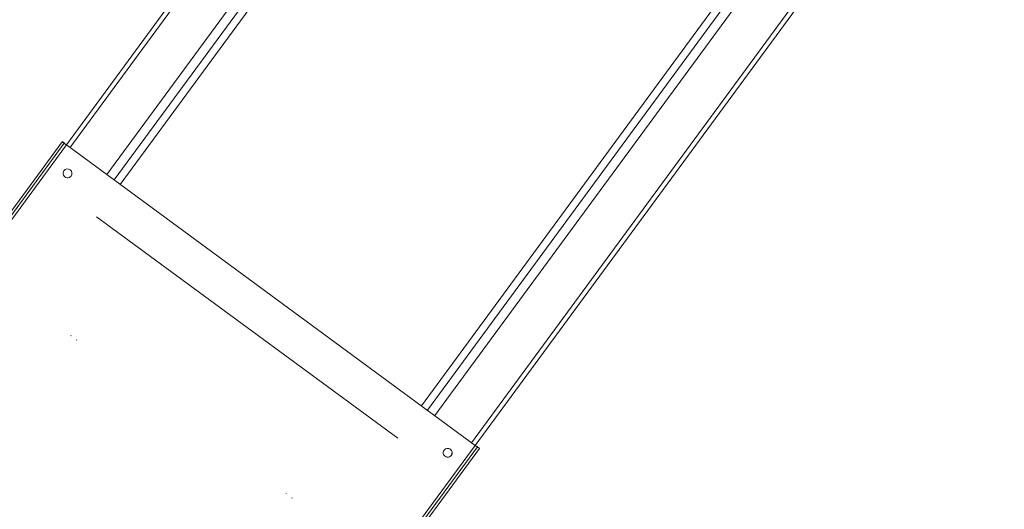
# Model space of a CAD drawing. Header units: metres. Extents: x 135583 to 135939, y 457896 to 458258.
# Tile 196 of 256: x 135780.557 to 135781.663, y 457897.44 to 457897.99. Entities that reach past the tile are written whole.
import ezdxf

# ---------------------------------------------------------------- set-up
doc = ezdxf.new("R2010")
doc.units = ezdxf.units.M
doc.layers.add('NIEUWE INSTALLATIE', color=250, linetype='Continuous', lineweight=0)

msp = doc.modelspace()

# ---------------------------------------------------------------- linework, layer by layer
at = {"layer": 'NIEUWE INSTALLATIE'}
for p, q in [((135780.6096, 457897.8491), (135781.7245, 457899.3665)), ((135780.6136, 457897.8459), (135781.7286, 457899.3637)), ((135780.6551, 457897.8157), (135781.7699, 457899.3331)), ((135780.6632, 457897.8097), (135781.778, 457899.3272)), ((135780.6701, 457897.8047), (135781.7849, 457899.3221)), ((135782.1234, 457899.0734), (135781.0085, 457897.556)), ((135782.1302, 457899.0684), (135781.0154, 457897.551)), ((135782.1384, 457899.0624), (135781.0235, 457897.545)), ((135781.4884, 457899.0453), (135780.6096, 457897.8491)), ((135782.1797, 457899.032), (135781.0649, 457897.5146)), ((135782.1838, 457899.029), (135781.069, 457897.5116)), ((135781.069, 457897.5116), (135781.9478, 457898.7078)), ((135780.6048, 457897.8527), (135780.3088, 457897.4497)), ((135780.6049, 457897.8528), (135780.6048, 457897.8527)), ((135780.6073, 457897.851), (135780.6049, 457897.8528)), ((135780.6072, 457897.8509), (135780.3112, 457897.4479)), ((135780.6096, 457897.8491), (135780.3136, 457897.4461)), ((135781.069, 457897.5116), (135780.6096, 457897.8491)), ((135780.6069, 457897.8201), (135780.6069, 457897.8201)), ((135780.6069, 457897.8201), (135780.6069, 457897.82)), ((135780.615, 457897.8141), (135780.615, 457897.8142)), ((135780.615, 457897.8141), (135780.615, 457897.8141)), ((135780.9819, 457897.5198), (135780.6434, 457897.7684)), ((135780.6149, 457897.6351), (135780.6146, 457897.6347)), ((135780.6211, 457897.6299), (135780.6214, 457897.6303)), ((135780.7729, 457897.1087), (135781.069, 457897.5116)), ((135780.7754, 457897.1069), (135781.0714, 457897.5099)), ((135781.0739, 457897.5082), (135781.0715, 457897.51)), ((135780.7778, 457897.1051), (135781.0738, 457897.5081)), ((135781.034, 457897.5063), (135781.034, 457897.5062)), ((135781.0421, 457897.5003), (135781.0421, 457897.5003)), ((135781.0739, 457897.5081), (135781.0739, 457897.5082)), ((135780.8567, 457897.4575), (135780.8564, 457897.457)), ((135780.8629, 457897.4523), (135780.8632, 457897.4527))]:
    msp.add_line(p, q, dxfattribs=at)
for centre, major_axis, ratio, start_param, end_param in [((135780.6096, 457897.8491), (-0.00484, 0.00355), 0.006745, 0, 1.570796), ((135780.6109, 457897.8171), (-0.00403, 0.00296), 0.999977, 6.283029, 9.424622), ((135780.6109, 457897.8171), (-0.00403, 0.00296), 0.999977, 3.141593, 6.283185), ((135781.069, 457897.5116), (-0.00484, 0.00355), 0.006745, 1.570796, 3.141591), ((135781.038, 457897.5033), (-0.00403, 0.00296), 0.999977, 0.000156, 3.141749), ((135781.0381, 457897.5033), (-0.00403, 0.00296), 0.999977, 4.712233, 6.283029), ((135781.038, 457897.5033), (-0.00403, 0.00296), 0.999977, 3.141749, 6.283341), ((135781.0381, 457897.5033), (-0.00403, 0.00296), 0.999977, 3.141125, 4.711921)]:
    msp.add_ellipse(centre, major_axis=major_axis, ratio=ratio, start_param=start_param, end_param=end_param, dxfattribs=at)

doc.saveas('drawing.dxf')
